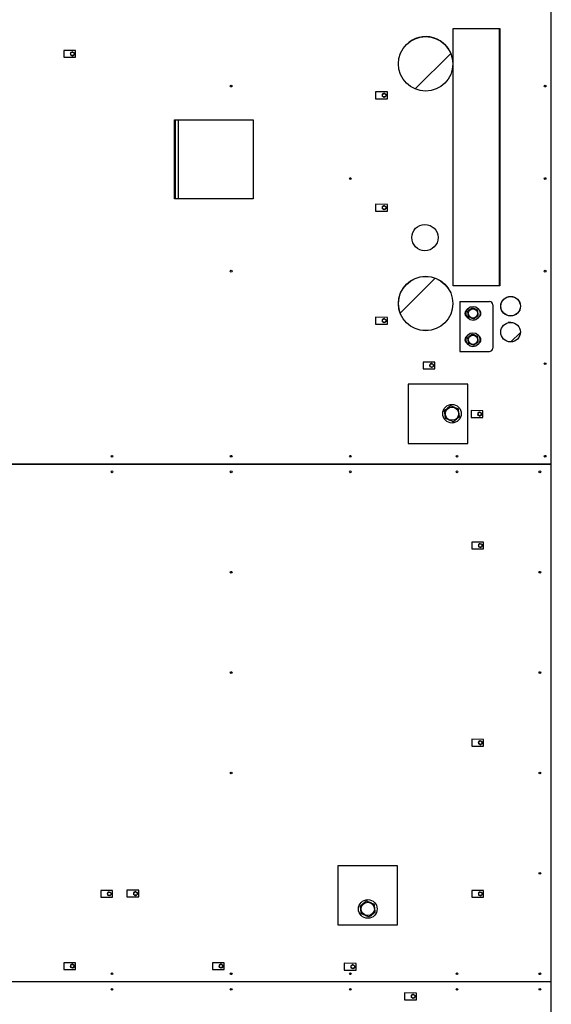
# Model space of a CAD drawing. Header units: millimetres. Extents: x 0 to 841, y 0 to 594.
# Tile 6 of 84: x 287 to 322, y 133 to 196. Entities that reach past the tile are written whole.
import ezdxf

# ---------------------------------------------------------------- set-up
doc = ezdxf.new("R2010")
doc.units = ezdxf.units.MM
doc.layers.add('COTES', color=1, linetype='Continuous')
doc.layers.add('TRAIT-FINS', color=9, linetype='Continuous')
doc.layers.add('TRAIT-FORT', color=4, linetype='Continuous', lineweight=25)
doc.styles.add('SLDTEXTSTYLE0', font='TXT', dxfattribs={"width": 0.75})
doc.dimstyles.new('SLDDIMSTYLE0', dxfattribs={"dimtxt": 3, "dimasz": 2, "dimexe": 0, "dimexo": 0.0625, "dimgap": 0.75, "dimtad": 1, "dimdec": 0, "dimlfac": 30, "dimrnd": 1e-09, "dimzin": 12, "dimdsep": 46, "dimtxsty": 'SLDTEXTSTYLE0', "dimsah": 1, "dimcen": 0.09, "dimadec": 0, "dimazin": 3, "dimtfac": 1, "dimtdec": 0, "dimtofl": 0, "dimtmove": 0, "dimatfit": 3, "dimfxl": 0, "dimfrac": 2, "dimtolj": 1, "dimtzin": 12, "dimarcsym": 0})

# ---------------------------------------------------------------- blocks, each defined once
blk = doc.blocks.new('_D_19')
at = {"layer": 'COTES', "color": 1}
for p, q in [((315.35, 204.55), (386.722, 204.55)), ((385.722, 204.55), (385.722, 103.55)), ((315.35, 103.55), (386.722, 103.55))]:
    blk.add_line(p, q, dxfattribs=at)
for points in [[(385.722, 204.55), (385.222, 202.55), (386.222, 202.55)], [(385.722, 103.55), (386.222, 105.55), (385.222, 105.55)]]:
    blk.add_solid(points, dxfattribs=at)
at = {"layer": 'COTES', "color": 1, "char_height": 3, "attachment_point": 1, "rotation": 90, "style": 'SLDTEXTSTYLE0'}
for s, insert in [('Ouverture FP', (381.854, 146.587)), ('3030', (381.854, 136.596))]:
    blk.add_mtext(s, dxfattribs=dict(at, insert=insert))

msp = doc.modelspace()

# ---------------------------------------------------------------- hatches: boundary and pattern name
at = {"layer": 'TRAIT-FINS'}
h = msp.add_hatch(dxfattribs=at)
h.set_pattern_fill('ANSI31', color=9, angle=3e-322, style=0)
edge = h.paths.add_edge_path(flags=0)
edge.add_arc((313.604, 193.328), 1.751, 0, 360)
h = msp.add_hatch(dxfattribs=at)
h.set_pattern_fill('ANSI31', color=9, angle=3e-322, style=0)
edge = h.paths.add_edge_path(flags=0)
edge.add_arc((313.563, 182.133), 0.847, 0, 360)
h = msp.add_hatch(dxfattribs=at)
h.set_pattern_fill('ANSI31', color=9, angle=3e-322, style=0)
edge = h.paths.add_edge_path(flags=0)
edge.add_arc((313.604, 177.886), 1.751, 0, 360)
h = msp.add_hatch(dxfattribs=at)
h.set_pattern_fill('ANSI31', color=9, angle=3e-322, style=0)
edge = h.paths.add_edge_path(flags=0)
edge.add_arc((319.073, 177.711), 0.63, 0, 360)
h = msp.add_hatch(dxfattribs=at)
h.set_pattern_fill('ANSI31', color=9, angle=3e-322, style=0)
edge = h.paths.add_edge_path(flags=0)
edge.add_arc((319.073, 176.045), 0.63, 0, 360)

# ---------------------------------------------------------------- linework, layer by layer
at = {"layer": 'TRAIT-FORT', "color": 4, "linetype": 'Continuous', "lineweight": 25}
for p, q in [((321.692, 167.553), (321.692, 204.216)), ((315.379, 195.611), (318.388, 195.611)), ((315.379, 179.022), (315.379, 195.611)), ((318.359, 179.022), (318.359, 195.611)), ((318.388, 195.611), (318.388, 179.022)), ((291.084, 194.18), (290.326, 194.189)), ((290.326, 194.189), (290.326, 193.748)), ((291.084, 193.748), (291.084, 194.18)), ((290.326, 193.748), (291.084, 193.748)), ((311.145, 191.515), (310.388, 191.524)), ((310.388, 191.524), (310.388, 191.083)), ((310.388, 191.083), (311.145, 191.083)), ((311.145, 191.083), (311.145, 191.515)), ((297.44, 189.718), (302.517, 189.718)), ((297.44, 184.632), (297.44, 189.718)), ((297.516, 184.632), (297.516, 189.718)), ((297.683, 189.718), (297.683, 184.632)), ((302.517, 189.718), (302.517, 184.632)), ((302.517, 184.632), (297.44, 184.632)), ((310.388, 184.281), (310.388, 183.84)), ((311.145, 184.272), (310.388, 184.281)), ((311.145, 183.84), (311.145, 184.272)), ((310.388, 183.84), (311.145, 183.84)), ((318.388, 179.022), (315.379, 179.022)), ((315.804, 178.014), (315.804, 174.797)), ((315.804, 178.014), (317.709, 178.014)), ((317.92, 177.802), (317.92, 175.008)), ((311.145, 176.995), (310.388, 177.004)), ((310.388, 177.004), (310.388, 176.563)), ((311.145, 176.563), (311.145, 176.995)), ((310.388, 176.563), (311.145, 176.563)), ((315.804, 174.797), (317.709, 174.797)), ((313.437, 174.119), (313.437, 173.678)), ((314.195, 174.11), (313.437, 174.119)), ((314.195, 173.678), (314.195, 174.11)), ((313.437, 173.678), (314.195, 173.678)), ((312.482, 172.704), (312.482, 168.871)), ((316.315, 172.704), (312.482, 172.704)), ((316.315, 168.871), (316.315, 172.704)), ((316.531, 170.989), (316.531, 170.549)), ((317.289, 170.981), (316.531, 170.989)), ((317.289, 170.549), (317.289, 170.981)), ((316.531, 170.549), (317.289, 170.549)), ((312.482, 168.871), (316.315, 168.871)), ((254.692, 167.553), (321.692, 167.553)), ((254.692, 167.546), (321.692, 167.546)), ((321.692, 167.546), (321.692, 167.553)), ((321.692, 134.22), (321.692, 167.546)), ((316.574, 162.523), (316.574, 162.082)), ((317.332, 162.514), (316.574, 162.523)), ((317.332, 162.082), (317.332, 162.514)), ((316.574, 162.082), (317.332, 162.082)), ((316.574, 149.823), (316.574, 149.383)), ((317.332, 149.814), (316.574, 149.823)), ((317.332, 149.383), (317.332, 149.814)), ((316.574, 149.383), (317.332, 149.383)), ((307.96, 141.679), (307.96, 137.877)), ((311.793, 141.679), (307.96, 141.679)), ((311.793, 137.877), (311.793, 141.679)), ((292.694, 140.087), (292.694, 139.646)), ((293.451, 140.078), (292.694, 140.087)), ((292.694, 139.646), (293.451, 139.646)), ((293.451, 139.646), (293.451, 140.078)), ((294.387, 140.103), (294.387, 139.662)), ((295.145, 140.094), (294.387, 140.103)), ((294.387, 139.662), (295.145, 139.662)), ((295.145, 139.662), (295.145, 140.094)), ((316.574, 140.087), (316.574, 139.646)), ((317.332, 140.078), (316.574, 140.087)), ((316.574, 139.646), (317.332, 139.646)), ((317.332, 139.646), (317.332, 140.078)), ((307.96, 137.877), (311.793, 137.877)), ((290.326, 135.43), (290.326, 134.99)), ((291.084, 135.421), (290.326, 135.43)), ((291.084, 134.99), (291.084, 135.421)), ((299.891, 135.43), (299.891, 134.99)), ((300.648, 135.421), (299.891, 135.43)), ((300.648, 134.99), (300.648, 135.421)), ((308.371, 135.391), (308.371, 134.951)), ((309.129, 135.382), (308.371, 135.391)), ((309.129, 134.951), (309.129, 135.382)), ((290.326, 134.99), (291.084, 134.99)), ((299.891, 134.99), (300.648, 134.99)), ((308.371, 134.951), (309.129, 134.951)), ((254.692, 134.22), (321.692, 134.22)), ((254.692, 134.213), (321.692, 134.213)), ((321.692, 134.213), (321.692, 134.22)), ((321.692, 103.883), (321.692, 134.213)), ((313.012, 133.472), (312.254, 133.481)), ((312.254, 133.481), (312.254, 133.041)), ((313.012, 133.041), (313.012, 133.472)), ((312.254, 133.041), (313.012, 133.041))]:
    msp.add_line(p, q, dxfattribs=at)
for centre, radius in [((313.604, 193.328), 1.751), ((290.873, 193.969), 0.111), ((301.092, 191.895), 0.0567), ((321.292, 191.895), 0.0567), ((310.935, 191.304), 0.111), ((308.759, 185.935), 0.0567), ((321.292, 185.935), 0.0567), ((310.935, 184.06), 0.111), ((313.563, 182.133), 0.847), ((301.092, 179.974), 0.0567), ((313.604, 177.886), 1.751), ((313.608, 177.891), 1.751), ((321.292, 179.974), 0.0567), ((319.073, 177.711), 0.63), ((319.078, 177.716), 0.63), ((316.655, 177.253), 0.45), ((316.655, 177.253), 0.301), ((310.935, 176.783), 0.111), ((319.073, 176.045), 0.63), ((316.654, 175.558), 0.45), ((316.654, 175.558), 0.301), ((313.984, 173.899), 0.111), ((321.292, 174.014), 0.0567), ((315.303, 170.792), 0.6), ((315.303, 170.792), 0.427), ((317.078, 170.769), 0.111), ((293.426, 168.053), 0.0567), ((301.092, 168.053), 0.0567), ((308.759, 168.053), 0.0567), ((315.626, 168.053), 0.0567), ((321.292, 168.053), 0.0567), ((293.426, 167.046), 0.0567), ((301.092, 167.046), 0.0567), ((308.759, 167.046), 0.0567), ((315.626, 167.046), 0.0567), ((320.959, 167.046), 0.0567), ((317.121, 162.303), 0.111), ((301.092, 160.581), 0.0567), ((320.959, 160.581), 0.0567), ((301.092, 154.116), 0.0567), ((320.959, 154.116), 0.0567), ((317.121, 149.603), 0.111), ((301.092, 147.65), 0.0567), ((320.959, 147.65), 0.0567), ((320.959, 141.185), 0.0567), ((293.241, 139.867), 0.111), ((294.934, 139.883), 0.111), ((317.121, 139.867), 0.111), ((309.884, 138.892), 0.6), ((309.884, 138.892), 0.428), ((290.873, 135.21), 0.111), ((300.438, 135.21), 0.111), ((308.918, 135.171), 0.111), ((293.426, 134.72), 0.0567), ((301.092, 134.72), 0.0567), ((308.759, 134.72), 0.0567), ((315.626, 134.72), 0.0567), ((320.959, 134.72), 0.0567), ((293.426, 133.713), 0.0567), ((301.092, 133.713), 0.0567), ((308.759, 133.713), 0.0567), ((312.801, 133.261), 0.111), ((315.626, 133.713), 0.0567), ((320.959, 133.713), 0.0567)]:
    msp.add_circle(centre, radius, dxfattribs=at)
for centre, radius, start, end in [((313.608, 193.334), 1.751, 10.66518, 135.67454), ((317.709, 177.802), 0.212, 0.00017, 89.99983), ((316.396, 177.252), 0.265, 90, 270), ((316.904, 177.252), 0.265, 301.35868, 58.23169), ((319.078, 176.05), 0.63, 90.29421, 105.42), ((316.396, 175.559), 0.265, 120.21489, 240.37054), ((316.904, 175.559), 0.265, 301.63933, 58.56817), ((317.709, 175.008), 0.212, 270.00017, 0.00036)]:
    msp.add_arc(centre, radius, start, end, dxfattribs=at)
for points, knots in [([(290.873, 194.104), (290.852, 194.091), (290.813, 194.069), (290.774, 194.047), (290.756, 194.036)], [0, 0, 0, 0, 0.534504, 1, 1, 1, 1]), ([(290.873, 194.104), (290.894, 194.091), (290.933, 194.069), (290.972, 194.047), (290.99, 194.036)], [0, 0, 0, 0, 0.534903, 1, 1, 1, 1]), ([(290.756, 194.036), (290.756, 194.019), (290.756, 193.979), (290.756, 193.933), (290.756, 193.906), (290.756, 193.901)], [0, 0, 0, 0, 0.385107, 0.894037, 1, 1, 1, 1]), ([(290.873, 193.834), (290.852, 193.846), (290.813, 193.869), (290.774, 193.891), (290.756, 193.901)], [0, 0, 0, 0, 0.534504, 1, 1, 1, 1]), ([(290.873, 193.834), (290.894, 193.846), (290.933, 193.869), (290.972, 193.891), (290.99, 193.901)], [0, 0, 0, 0, 0.534903, 1, 1, 1, 1]), ([(290.99, 194.036), (290.99, 194.019), (290.99, 193.979), (290.99, 193.933), (290.99, 193.906), (290.99, 193.901)], [0, 0, 0, 0, 0.385107, 0.894037, 1, 1, 1, 1]), ([(310.935, 191.438), (310.914, 191.426), (310.875, 191.404), (310.836, 191.381), (310.818, 191.371)], [0, 0, 0, 0, 0.535089, 1, 1, 1, 1]), ([(310.818, 191.371), (310.818, 191.354), (310.818, 191.314), (310.818, 191.268), (310.818, 191.241), (310.818, 191.236)], [0, 0, 0, 0, 0.385086, 0.895845, 1, 1, 1, 1]), ([(310.935, 191.169), (310.914, 191.181), (310.875, 191.203), (310.836, 191.226), (310.818, 191.236)], [0, 0, 0, 0, 0.535089, 1, 1, 1, 1]), ([(310.935, 191.438), (310.956, 191.426), (310.995, 191.404), (311.033, 191.381), (311.051, 191.371)], [0, 0, 0, 0, 0.534717, 1, 1, 1, 1]), ([(310.935, 191.169), (310.956, 191.181), (310.995, 191.203), (311.033, 191.226), (311.051, 191.236)], [0, 0, 0, 0, 0.534717, 1, 1, 1, 1]), ([(311.051, 191.371), (311.051, 191.354), (311.051, 191.314), (311.051, 191.268), (311.051, 191.241), (311.051, 191.236)], [0, 0, 0, 0, 0.385086, 0.895845, 1, 1, 1, 1]), ([(310.935, 184.195), (310.914, 184.183), (310.875, 184.161), (310.836, 184.138), (310.818, 184.128)], [0, 0, 0, 0, 0.535089, 1, 1, 1, 1]), ([(310.818, 184.128), (310.818, 184.111), (310.818, 184.071), (310.818, 184.025), (310.818, 183.998), (310.818, 183.993)], [0, 0, 0, 0, 0.385086, 0.895845, 1, 1, 1, 1]), ([(310.935, 183.926), (310.914, 183.938), (310.875, 183.96), (310.836, 183.983), (310.818, 183.993)], [0, 0, 0, 0, 0.535089, 1, 1, 1, 1]), ([(310.935, 184.195), (310.956, 184.183), (310.995, 184.161), (311.033, 184.138), (311.051, 184.128)], [0, 0, 0, 0, 0.534717, 1, 1, 1, 1]), ([(310.935, 183.926), (310.956, 183.938), (310.995, 183.96), (311.033, 183.983), (311.051, 183.993)], [0, 0, 0, 0, 0.534717, 1, 1, 1, 1]), ([(311.051, 184.128), (311.051, 184.111), (311.051, 184.071), (311.051, 184.025), (311.051, 183.998), (311.051, 183.993)], [0, 0, 0, 0, 0.385086, 0.895845, 1, 1, 1, 1]), ([(316.609, 177.616), (316.584, 177.597), (316.533, 177.558), (316.457, 177.501), (316.385, 177.446), (316.34, 177.413), (316.318, 177.396)], [0, 0, 0, 0, 0.264624, 0.5353446, 0.7653191, 1, 1, 1, 1]), ([(316.609, 177.616), (316.639, 177.604), (316.698, 177.579), (316.785, 177.542), (316.869, 177.506), (316.92, 177.485), (316.946, 177.474)], [0, 0, 0, 0, 0.264447, 0.534761, 0.765052, 1, 1, 1, 1]), ([(316.363, 177.033), (316.357, 177.079), (316.347, 177.155), (316.334, 177.266), (316.325, 177.341), (316.319, 177.383), (316.318, 177.396)], [0, 0, 0, 0, 0.386161, 0.638369, 0.897054, 1, 1, 1, 1]), ([(316.7, 176.89), (316.67, 176.903), (316.611, 176.928), (316.524, 176.965), (316.44, 177), (316.389, 177.022), (316.363, 177.033)], [0, 0, 0, 0, 0.264624, 0.53507, 0.76536, 1, 1, 1, 1]), ([(316.7, 176.89), (316.725, 176.91), (316.776, 176.948), (316.852, 177.006), (316.925, 177.06), (316.969, 177.094), (316.991, 177.111)], [0, 0, 0, 0, 0.264827, 0.534864, 0.765318, 1, 1, 1, 1]), ([(316.991, 177.111), (316.986, 177.157), (316.976, 177.234), (316.962, 177.344), (316.953, 177.419), (316.948, 177.462), (316.946, 177.474)], [0, 0, 0, 0, 0.3861557, 0.6384022, 0.8977538, 1, 1, 1, 1]), ([(310.935, 176.918), (310.914, 176.906), (310.875, 176.884), (310.836, 176.861), (310.818, 176.851)], [0, 0, 0, 0, 0.535089, 1, 1, 1, 1]), ([(310.818, 176.851), (310.818, 176.834), (310.818, 176.794), (310.818, 176.748), (310.818, 176.721), (310.818, 176.716)], [0, 0, 0, 0, 0.385444, 0.895748, 1, 1, 1, 1]), ([(310.935, 176.649), (310.914, 176.661), (310.875, 176.683), (310.836, 176.706), (310.818, 176.716)], [0, 0, 0, 0, 0.535089, 1, 1, 1, 1]), ([(310.935, 176.918), (310.956, 176.906), (310.995, 176.884), (311.033, 176.861), (311.051, 176.851)], [0, 0, 0, 0, 0.534717, 1, 1, 1, 1]), ([(310.935, 176.649), (310.956, 176.661), (310.995, 176.683), (311.033, 176.706), (311.051, 176.716)], [0, 0, 0, 0, 0.534717, 1, 1, 1, 1]), ([(311.051, 176.851), (311.051, 176.834), (311.051, 176.794), (311.051, 176.748), (311.051, 176.721), (311.051, 176.716)], [0, 0, 0, 0, 0.385444, 0.895748, 1, 1, 1, 1]), ([(316.609, 175.921), (316.584, 175.902), (316.533, 175.863), (316.457, 175.806), (316.385, 175.751), (316.34, 175.718), (316.318, 175.701)], [0, 0, 0, 0, 0.264625, 0.53466, 0.765319, 1, 1, 1, 1]), ([(316.363, 175.338), (316.357, 175.384), (316.348, 175.461), (316.334, 175.571), (316.324, 175.646), (316.319, 175.689), (316.318, 175.701)], [0, 0, 0, 0, 0.386454, 0.638363, 0.897383, 1, 1, 1, 1]), ([(316.609, 175.921), (316.639, 175.909), (316.698, 175.884), (316.785, 175.847), (316.869, 175.812), (316.92, 175.79), (316.946, 175.779)], [0, 0, 0, 0, 0.2646591, 0.5350084, 0.765329, 1, 1, 1, 1]), ([(316.991, 175.416), (316.985, 175.462), (316.976, 175.539), (316.962, 175.65), (316.953, 175.724), (316.948, 175.767), (316.946, 175.779)], [0, 0, 0, 0, 0.3862903, 0.6382421, 0.8973485, 1, 1, 1, 1]), ([(316.7, 175.195), (316.67, 175.208), (316.611, 175.233), (316.524, 175.27), (316.44, 175.305), (316.389, 175.327), (316.363, 175.338)], [0, 0, 0, 0, 0.26435, 0.534832, 0.765152, 1, 1, 1, 1]), ([(316.7, 175.195), (316.725, 175.215), (316.776, 175.253), (316.852, 175.311), (316.924, 175.365), (316.969, 175.399), (316.991, 175.416)], [0, 0, 0, 0, 0.2645709, 0.5350308, 0.7651647, 1, 1, 1, 1]), ([(313.984, 174.033), (313.963, 174.021), (313.924, 173.999), (313.885, 173.976), (313.867, 173.966)], [0, 0, 0, 0, 0.535089, 1, 1, 1, 1]), ([(313.867, 173.966), (313.867, 173.949), (313.867, 173.909), (313.867, 173.863), (313.867, 173.836), (313.867, 173.831)], [0, 0, 0, 0, 0.385444, 0.895748, 1, 1, 1, 1]), ([(313.984, 173.764), (313.963, 173.776), (313.924, 173.798), (313.885, 173.821), (313.867, 173.831)], [0, 0, 0, 0, 0.535089, 1, 1, 1, 1]), ([(313.984, 174.033), (314.005, 174.021), (314.044, 173.999), (314.083, 173.976), (314.101, 173.966)], [0, 0, 0, 0, 0.534717, 1, 1, 1, 1]), ([(313.984, 173.764), (314.005, 173.776), (314.044, 173.799), (314.083, 173.821), (314.101, 173.831)], [0, 0, 0, 0, 0.534717, 1, 1, 1, 1]), ([(314.101, 173.966), (314.101, 173.949), (314.101, 173.909), (314.101, 173.863), (314.101, 173.836), (314.101, 173.831)], [0, 0, 0, 0, 0.385444, 0.895748, 1, 1, 1, 1]), ([(315.238, 171.308), (315.202, 171.281), (315.13, 171.226), (315.022, 171.144), (314.919, 171.066), (314.856, 171.019), (314.824, 170.994)], [0, 0, 0, 0, 0.264745, 0.535043, 0.765534, 1, 1, 1, 1]), ([(315.238, 171.308), (315.28, 171.29), (315.364, 171.255), (315.488, 171.202), (315.607, 171.152), (315.68, 171.121), (315.717, 171.106)], [0, 0, 0, 0, 0.264672, 0.534977, 0.765486, 1, 1, 1, 1]), ([(314.888, 170.479), (314.884, 170.511), (314.876, 170.577), (314.862, 170.688), (314.847, 170.812), (314.833, 170.917), (314.826, 170.978), (314.824, 170.994)], [0, 0, 0, 0, 0.193131, 0.388392, 0.6407, 0.899659, 1, 1, 1, 1]), ([(315.781, 170.59), (315.777, 170.623), (315.769, 170.688), (315.755, 170.799), (315.74, 170.923), (315.727, 171.028), (315.719, 171.089), (315.717, 171.106)], [0, 0, 0, 0, 0.193126, 0.388381, 0.640682, 0.899633, 1, 1, 1, 1]), ([(317.078, 170.904), (317.057, 170.892), (317.018, 170.869), (316.979, 170.847), (316.961, 170.837)], [0, 0, 0, 0, 0.534717, 1, 1, 1, 1]), ([(316.961, 170.837), (316.961, 170.82), (316.961, 170.78), (316.961, 170.733), (316.961, 170.706), (316.961, 170.702)], [0, 0, 0, 0, 0.385097, 0.894941, 1, 1, 1, 1]), ([(317.078, 170.635), (317.057, 170.647), (317.018, 170.669), (316.979, 170.691), (316.961, 170.702)], [0, 0, 0, 0, 0.534502, 1, 1, 1, 1]), ([(317.078, 170.904), (317.099, 170.892), (317.138, 170.869), (317.177, 170.847), (317.195, 170.837)], [0, 0, 0, 0, 0.534291, 1, 1, 1, 1]), ([(317.078, 170.635), (317.099, 170.647), (317.138, 170.669), (317.177, 170.691), (317.195, 170.702)], [0, 0, 0, 0, 0.534076, 1, 1, 1, 1]), ([(317.195, 170.837), (317.195, 170.82), (317.195, 170.78), (317.195, 170.733), (317.195, 170.706), (317.195, 170.702)], [0, 0, 0, 0, 0.385097, 0.894941, 1, 1, 1, 1]), ([(315.367, 170.277), (315.325, 170.294), (315.241, 170.33), (315.117, 170.382), (314.998, 170.432), (314.925, 170.463), (314.888, 170.479)], [0, 0, 0, 0, 0.264455, 0.53476, 0.765269, 1, 1, 1, 1]), ([(315.367, 170.277), (315.403, 170.304), (315.475, 170.359), (315.583, 170.44), (315.686, 170.518), (315.749, 170.566), (315.781, 170.59)], [0, 0, 0, 0, 0.264695, 0.534943, 0.76539, 1, 1, 1, 1]), ([(317.121, 162.437), (317.1, 162.425), (317.061, 162.403), (317.022, 162.38), (317.004, 162.37)], [0, 0, 0, 0, 0.534717, 1, 1, 1, 1]), ([(317.004, 162.37), (317.004, 162.353), (317.004, 162.313), (317.004, 162.267), (317.004, 162.24), (317.004, 162.235)], [0, 0, 0, 0, 0.385444, 0.895748, 1, 1, 1, 1]), ([(317.121, 162.437), (317.142, 162.425), (317.181, 162.403), (317.22, 162.38), (317.238, 162.37)], [0, 0, 0, 0, 0.535089, 1, 1, 1, 1]), ([(317.238, 162.37), (317.238, 162.353), (317.238, 162.313), (317.238, 162.267), (317.238, 162.24), (317.238, 162.235)], [0, 0, 0, 0, 0.385444, 0.895748, 1, 1, 1, 1]), ([(317.121, 162.168), (317.1, 162.18), (317.061, 162.202), (317.022, 162.225), (317.004, 162.235)], [0, 0, 0, 0, 0.534717, 1, 1, 1, 1]), ([(317.121, 162.168), (317.142, 162.18), (317.181, 162.202), (317.22, 162.225), (317.238, 162.235)], [0, 0, 0, 0, 0.535089, 1, 1, 1, 1]), ([(317.121, 149.737), (317.1, 149.725), (317.061, 149.703), (317.022, 149.68), (317.004, 149.67)], [0, 0, 0, 0, 0.534256, 1, 1, 1, 1]), ([(317.121, 149.737), (317.142, 149.725), (317.181, 149.703), (317.22, 149.68), (317.238, 149.67)], [0, 0, 0, 0, 0.534628, 1, 1, 1, 1]), ([(317.004, 149.67), (317.004, 149.653), (317.004, 149.613), (317.004, 149.567), (317.004, 149.54), (317.004, 149.535)], [0, 0, 0, 0, 0.385454, 0.894844, 1, 1, 1, 1]), ([(317.121, 149.468), (317.1, 149.48), (317.061, 149.502), (317.022, 149.525), (317.004, 149.535)], [0, 0, 0, 0, 0.534717, 1, 1, 1, 1]), ([(317.121, 149.468), (317.142, 149.48), (317.181, 149.502), (317.22, 149.525), (317.238, 149.535)], [0, 0, 0, 0, 0.535089, 1, 1, 1, 1]), ([(317.238, 149.67), (317.238, 149.653), (317.238, 149.613), (317.238, 149.567), (317.238, 149.54), (317.238, 149.535)], [0, 0, 0, 0, 0.385454, 0.894844, 1, 1, 1, 1]), ([(293.241, 140.001), (293.22, 139.989), (293.181, 139.967), (293.142, 139.944), (293.124, 139.934)], [0, 0, 0, 0, 0.534903, 1, 1, 1, 1]), ([(293.124, 139.934), (293.124, 139.917), (293.124, 139.877), (293.124, 139.831), (293.124, 139.804), (293.124, 139.799)], [0, 0, 0, 0, 0.385444, 0.895748, 1, 1, 1, 1]), ([(293.241, 139.732), (293.22, 139.744), (293.181, 139.766), (293.142, 139.789), (293.124, 139.799)], [0, 0, 0, 0, 0.534903, 1, 1, 1, 1]), ([(293.241, 140.001), (293.262, 139.989), (293.301, 139.967), (293.339, 139.944), (293.358, 139.934)], [0, 0, 0, 0, 0.534903, 1, 1, 1, 1]), ([(293.241, 139.732), (293.262, 139.744), (293.301, 139.766), (293.339, 139.789), (293.358, 139.799)], [0, 0, 0, 0, 0.534903, 1, 1, 1, 1]), ([(293.358, 139.934), (293.358, 139.917), (293.358, 139.877), (293.358, 139.831), (293.358, 139.804), (293.358, 139.799)], [0, 0, 0, 0, 0.385444, 0.895748, 1, 1, 1, 1]), ([(294.934, 140.017), (294.913, 140.005), (294.874, 139.983), (294.836, 139.96), (294.817, 139.95)], [0, 0, 0, 0, 0.534504, 1, 1, 1, 1]), ([(294.817, 139.95), (294.817, 139.933), (294.817, 139.893), (294.817, 139.847), (294.817, 139.82), (294.817, 139.815)], [0, 0, 0, 0, 0.385444, 0.895748, 1, 1, 1, 1]), ([(294.934, 139.748), (294.913, 139.76), (294.874, 139.783), (294.836, 139.805), (294.817, 139.815)], [0, 0, 0, 0, 0.534504, 1, 1, 1, 1]), ([(294.934, 140.017), (294.955, 140.005), (294.994, 139.983), (295.033, 139.96), (295.051, 139.95)], [0, 0, 0, 0, 0.534903, 1, 1, 1, 1]), ([(294.934, 139.748), (294.955, 139.76), (294.994, 139.782), (295.033, 139.805), (295.051, 139.815)], [0, 0, 0, 0, 0.534903, 1, 1, 1, 1]), ([(295.051, 139.95), (295.051, 139.933), (295.051, 139.893), (295.051, 139.847), (295.051, 139.82), (295.051, 139.815)], [0, 0, 0, 0, 0.385444, 0.895748, 1, 1, 1, 1]), ([(317.121, 140.001), (317.1, 139.989), (317.061, 139.967), (317.022, 139.944), (317.004, 139.934)], [0, 0, 0, 0, 0.534717, 1, 1, 1, 1]), ([(317.004, 139.934), (317.004, 139.917), (317.004, 139.877), (317.004, 139.831), (317.004, 139.804), (317.004, 139.799)], [0, 0, 0, 0, 0.385444, 0.895748, 1, 1, 1, 1]), ([(317.121, 139.732), (317.1, 139.744), (317.061, 139.766), (317.022, 139.789), (317.004, 139.799)], [0, 0, 0, 0, 0.534717, 1, 1, 1, 1]), ([(317.121, 140.001), (317.142, 139.989), (317.181, 139.967), (317.22, 139.944), (317.238, 139.934)], [0, 0, 0, 0, 0.535089, 1, 1, 1, 1]), ([(317.121, 139.732), (317.142, 139.744), (317.181, 139.766), (317.22, 139.789), (317.238, 139.799)], [0, 0, 0, 0, 0.535089, 1, 1, 1, 1]), ([(317.238, 139.934), (317.238, 139.917), (317.238, 139.877), (317.238, 139.831), (317.238, 139.804), (317.238, 139.799)], [0, 0, 0, 0, 0.385444, 0.895748, 1, 1, 1, 1]), ([(309.82, 139.407), (309.784, 139.38), (309.711, 139.325), (309.603, 139.243), (309.5, 139.166), (309.437, 139.118), (309.405, 139.094)], [0, 0, 0, 0, 0.264521, 0.534977, 0.765429, 1, 1, 1, 1]), ([(309.469, 138.578), (309.465, 138.611), (309.457, 138.676), (309.443, 138.787), (309.428, 138.911), (309.415, 139.016), (309.407, 139.077), (309.405, 139.094)], [0, 0, 0, 0, 0.193316, 0.388292, 0.640538, 0.89967, 1, 1, 1, 1]), ([(309.82, 139.407), (309.861, 139.39), (309.945, 139.354), (310.07, 139.301), (310.189, 139.251), (310.262, 139.22), (310.298, 139.205)], [0, 0, 0, 0, 0.264604, 0.535028, 0.765447, 1, 1, 1, 1]), ([(310.363, 138.689), (310.359, 138.722), (310.35, 138.787), (310.337, 138.898), (310.321, 139.022), (310.308, 139.128), (310.301, 139.188), (310.298, 139.205)], [0, 0, 0, 0, 0.19314, 0.388144, 0.64046, 0.899633, 1, 1, 1, 1]), ([(309.948, 138.376), (309.907, 138.393), (309.823, 138.429), (309.698, 138.482), (309.579, 138.532), (309.506, 138.563), (309.469, 138.578)], [0, 0, 0, 0, 0.264668, 0.534969, 0.765364, 1, 1, 1, 1]), ([(309.948, 138.376), (309.984, 138.403), (310.057, 138.458), (310.165, 138.54), (310.268, 138.617), (310.331, 138.665), (310.363, 138.689)], [0, 0, 0, 0, 0.264484, 0.534903, 0.765227, 1, 1, 1, 1]), ([(290.873, 135.344), (290.852, 135.332), (290.813, 135.31), (290.774, 135.287), (290.756, 135.277)], [0, 0, 0, 0, 0.534289, 1, 1, 1, 1]), ([(290.756, 135.277), (290.756, 135.26), (290.756, 135.22), (290.756, 135.174), (290.756, 135.147), (290.756, 135.142)], [0, 0, 0, 0, 0.385097, 0.894941, 1, 1, 1, 1]), ([(290.873, 135.075), (290.852, 135.087), (290.813, 135.11), (290.774, 135.132), (290.756, 135.142)], [0, 0, 0, 0, 0.534504, 1, 1, 1, 1]), ([(290.873, 135.344), (290.894, 135.332), (290.933, 135.31), (290.972, 135.287), (290.99, 135.277)], [0, 0, 0, 0, 0.534689, 1, 1, 1, 1]), ([(290.873, 135.075), (290.894, 135.087), (290.933, 135.109), (290.972, 135.132), (290.99, 135.142)], [0, 0, 0, 0, 0.534903, 1, 1, 1, 1]), ([(290.99, 135.277), (290.99, 135.26), (290.99, 135.22), (290.99, 135.174), (290.99, 135.147), (290.99, 135.142)], [0, 0, 0, 0, 0.385097, 0.894941, 1, 1, 1, 1]), ([(300.438, 135.344), (300.417, 135.332), (300.378, 135.31), (300.339, 135.287), (300.321, 135.277)], [0, 0, 0, 0, 0.534289, 1, 1, 1, 1]), ([(300.321, 135.277), (300.321, 135.26), (300.321, 135.22), (300.321, 135.174), (300.321, 135.147), (300.321, 135.142)], [0, 0, 0, 0, 0.385097, 0.894941, 1, 1, 1, 1]), ([(300.438, 135.075), (300.417, 135.087), (300.378, 135.11), (300.339, 135.132), (300.321, 135.142)], [0, 0, 0, 0, 0.534504, 1, 1, 1, 1]), ([(300.438, 135.344), (300.459, 135.332), (300.498, 135.31), (300.536, 135.287), (300.554, 135.277)], [0, 0, 0, 0, 0.534689, 1, 1, 1, 1]), ([(300.438, 135.075), (300.459, 135.087), (300.498, 135.109), (300.536, 135.132), (300.554, 135.142)], [0, 0, 0, 0, 0.534903, 1, 1, 1, 1]), ([(300.554, 135.277), (300.554, 135.26), (300.554, 135.22), (300.554, 135.174), (300.554, 135.147), (300.554, 135.142)], [0, 0, 0, 0, 0.385097, 0.894941, 1, 1, 1, 1]), ([(308.918, 135.305), (308.897, 135.293), (308.858, 135.271), (308.819, 135.248), (308.801, 135.238)], [0, 0, 0, 0, 0.534903, 1, 1, 1, 1]), ([(308.801, 135.238), (308.801, 135.221), (308.801, 135.181), (308.801, 135.135), (308.801, 135.108), (308.801, 135.103)], [0, 0, 0, 0, 0.385444, 0.895748, 1, 1, 1, 1]), ([(308.918, 135.036), (308.897, 135.048), (308.858, 135.071), (308.819, 135.093), (308.801, 135.103)], [0, 0, 0, 0, 0.534903, 1, 1, 1, 1]), ([(308.918, 135.305), (308.939, 135.293), (308.978, 135.271), (309.017, 135.248), (309.035, 135.238)], [0, 0, 0, 0, 0.534903, 1, 1, 1, 1]), ([(308.918, 135.036), (308.939, 135.048), (308.978, 135.071), (309.017, 135.093), (309.035, 135.103)], [0, 0, 0, 0, 0.534903, 1, 1, 1, 1]), ([(309.035, 135.238), (309.035, 135.221), (309.035, 135.181), (309.035, 135.135), (309.035, 135.108), (309.035, 135.103)], [0, 0, 0, 0, 0.385444, 0.895748, 1, 1, 1, 1]), ([(312.801, 133.395), (312.78, 133.383), (312.741, 133.361), (312.703, 133.338), (312.685, 133.328)], [0, 0, 0, 0, 0.534717, 1, 1, 1, 1]), ([(312.685, 133.328), (312.685, 133.311), (312.685, 133.271), (312.685, 133.225), (312.685, 133.198), (312.685, 133.193)], [0, 0, 0, 0, 0.385444, 0.895748, 1, 1, 1, 1]), ([(312.801, 133.126), (312.78, 133.138), (312.741, 133.161), (312.703, 133.183), (312.685, 133.193)], [0, 0, 0, 0, 0.534717, 1, 1, 1, 1]), ([(312.801, 133.395), (312.822, 133.383), (312.861, 133.361), (312.9, 133.338), (312.918, 133.328)], [0, 0, 0, 0, 0.535089, 1, 1, 1, 1]), ([(312.801, 133.126), (312.822, 133.138), (312.861, 133.161), (312.9, 133.183), (312.918, 133.193)], [0, 0, 0, 0, 0.535089, 1, 1, 1, 1]), ([(312.918, 133.328), (312.918, 133.311), (312.918, 133.271), (312.918, 133.225), (312.918, 133.198), (312.918, 133.193)], [0, 0, 0, 0, 0.385444, 0.895748, 1, 1, 1, 1])]:
    msp.add_open_spline(points, degree=3, knots=knots, dxfattribs=at)

# ---------------------------------------------------------------- dimensions: what is measured, and where the dimension line sits
at = {"layer": 'COTES', "color": 1}
dim = msp.add_linear_dim(base=(385.722, 103.55), p1=(314.35, 204.55), p2=(314.35, 103.55), angle=90, text='<> Ouverture FP', dimstyle='SLDDIMSTYLE0', dxfattribs=at)
dim.commit()
dim.dimension.update_dxf_attribs({"geometry": '_D_19', "text_midpoint": (385.722, 154.05), "dimtype": 160})

doc.saveas('drawing.dxf')
